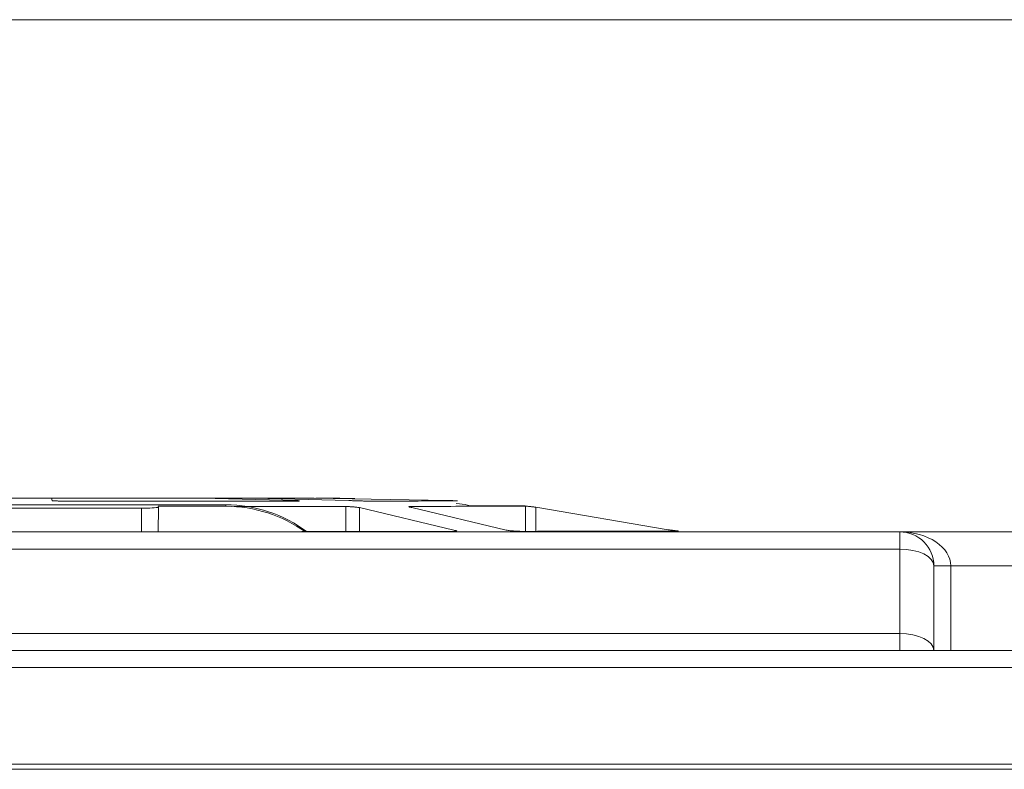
# Model space of a CAD drawing. Header units: millimetres. Extents: x -420 to 420, y -297 to 297.
# Tile 32 of 146: x -242 to -213, y 5 to 27. Entities that reach past the tile are written whole.
import ezdxf

# ---------------------------------------------------------------- set-up
doc = ezdxf.new("R2010")
doc.units = ezdxf.units.MM
doc.header["$MEASUREMENT"] = 0
doc.layers.add('layer 1', color=7, linetype='Continuous')

msp = doc.modelspace()

# ---------------------------------------------------------------- linework, layer by layer
at = {"layer": 'layer 1', "lineweight": 9}
for points in [[(-269.8955, 27.1076), (-269.8955, 27.1076), (-204.8955, 27.1076), (-204.8955, 27.1076)], [(-247.7836, 12.7975), (-247.7836, 12.7975), (-235.7838, 12.7975), (-235.7838, 12.7975)], [(-240.9, 12.9215), (-240.9, 12.9215), (-240.9206, 12.993), (-240.9206, 12.993)], [(-233.6971, 12.9238), (-233.6971, 12.9238), (-236.4938, 12.9932), (-236.4938, 12.9932)], [(-233.3834, 11.9975), (-234.0759, 12.5168), (-234.9182, 12.7976), (-235.7838, 12.7975)], [(-235.777, 12.7544), (-235.777, 12.7544), (-235.7838, 12.7975), (-235.7838, 12.7975)], [(-232.1496, 12.9247), (-232.1496, 12.9247), (-234.9464, 12.9933), (-234.9464, 12.9933)], [(-229.2504, 12.9283), (-229.2504, 12.9283), (-233.177, 12.9936), (-233.177, 12.9936)], [(-228.9488, 12.9138), (-228.9488, 12.9138), (-228.9501, 12.9137), (-228.9501, 12.9137)], [(-238.2691, 12.7047), (-238.2691, 12.7047), (-245.269, 12.7047), (-245.269, 12.7047)], [(-238.2692, 11.9975), (-238.2692, 11.9975), (-238.2691, 12.7047), (-238.2691, 12.7047)], [(-238.2691, 12.7047), (-238.1031, 12.6991), (-237.937, 12.7046), (-237.7717, 12.7213)], [(-237.777, 12.7544), (-237.777, 12.7544), (-235.777, 12.7544), (-235.777, 12.7544)], [(-237.7717, 12.7213), (-237.7717, 12.7213), (-237.777, 12.7544), (-237.777, 12.7544)], [(-237.7717, 12.7213), (-237.7717, 12.7213), (-237.7719, 11.9975), (-237.7719, 11.9975)], [(-233.4352, 11.9975), (-234.1169, 12.4896), (-234.9363, 12.7545), (-235.777, 12.7544)], [(-232.2436, 12.0136), (-232.2436, 12.0136), (-232.2436, 12.7492), (-232.2436, 12.7492)], [(-229.0582, 12.0485), (-229.0582, 12.0485), (-231.8396, 12.7168), (-231.8396, 12.7168)], [(-231.8396, 12.7168), (-231.8396, 12.7168), (-231.8396, 12.0137), (-231.8396, 12.0137)], [(-227.5107, 12.0503), (-227.5107, 12.0503), (-230.2921, 12.719), (-230.2921, 12.719)], [(-226.9378, 12.0164), (-226.9378, 12.0164), (-226.9378, 12.7617), (-226.9378, 12.7617)], [(-222.7303, 12.0632), (-222.7303, 12.0632), (-226.6403, 12.7301), (-226.6403, 12.7301)], [(-226.6403, 12.7301), (-226.6403, 12.7301), (-226.6403, 11.9975), (-226.6403, 11.9975)], [(-268.8955, 11.9975), (-268.8955, 11.9975), (-215.8955, 11.9975), (-215.8955, 11.9975)], [(-222.4287, 12.0249), (-222.4287, 12.0249), (-222.4292, 12.0248), (-222.4292, 12.0248)], [(-215.8955, 11.4937), (-215.8955, 11.4937), (-215.8955, 11.9975), (-215.8955, 11.9975)], [(-215.8955, 11.9975), (-215.8955, 11.9975), (-215.8955, 11.9975), (-215.8955, 11.9975)], [(-215.8955, 11.9975), (-215.8955, 11.9975), (-205.8955, 11.9975), (-205.8955, 11.9975)], [(-214.8348, 11.7046), (-214.8348, 11.7046), (-214.8348, 11.7046), (-214.8348, 11.7046)], [(-215.8955, 11.4937), (-215.8955, 11.4937), (-268.8955, 11.4937), (-268.8955, 11.4937)], [(-215.8955, 9.0014), (-215.8955, 9.0014), (-215.8955, 11.4937), (-215.8955, 11.4937)], [(-214.8955, 10.9975), (-214.8955, 10.9975), (-214.8955, 8.5052), (-214.8955, 8.5052)], [(-214.3955, 10.9975), (-214.3955, 10.9975), (-214.8955, 10.9975), (-214.8955, 10.9975)], [(-214.3955, 10.9975), (-214.3955, 10.9975), (-214.3955, 10.9975), (-214.3955, 10.9975)], [(-205.8955, 10.9975), (-205.8955, 10.9975), (-214.3955, 10.9975), (-214.3955, 10.9975)], [(-214.3955, 10.9975), (-214.3955, 10.9975), (-214.3955, 8.4975), (-214.3955, 8.4975)], [(-268.8955, 9.0014), (-268.8955, 9.0014), (-215.8955, 9.0014), (-215.8955, 9.0014)], [(-215.8955, 8.4975), (-215.8955, 8.4975), (-215.8955, 9.0014), (-215.8955, 9.0014)], [(-268.8955, 8.4975), (-268.8955, 8.4975), (-205.8955, 8.4975), (-205.8955, 8.4975)], [(-205.8955, 7.9975), (-205.8955, 7.9975), (-268.8955, 7.9975), (-268.8955, 7.9975)], [(-210.2455, 5.1475), (-210.2455, 5.1475), (-264.5455, 5.1475), (-264.5455, 5.1475)], [(-210.3955, 4.9975), (-210.3955, 4.9975), (-264.3955, 4.9975), (-264.3955, 4.9975)]]:
    msp.add_open_spline(points, degree=3, dxfattribs=at)
for points, knots in [([(-233.9894, 12.9943), (-234.4072, 12.9954), (-234.825, 12.9964), (-235.2568, 12.9971), (-235.2568, 12.9971), (-236.3038, 12.9987), (-237.4332, 12.9978), (-238.5628, 12.9975), (-238.5628, 12.9975), (-239.8699, 12.9971), (-241.1773, 12.9975), (-242.4908, 12.9975), (-242.4908, 12.9975), (-243.213, 12.9975), (-243.937, 12.9975), (-244.6608, 12.9975), (-244.6608, 12.9975), (-245.3447, 12.9975), (-246.0283, 12.9976), (-246.7056, 12.9975), (-246.7056, 12.9975), (-247.3288, 12.9973), (-247.9466, 12.997), (-248.5629, 12.997), (-248.5629, 12.997), (-249.1333, 12.9969), (-249.7024, 12.997), (-250.2324, 12.9946), (-250.2324, 12.9946), (-250.2849, 12.9944), (-250.3369, 12.9941), (-250.389, 12.9939)], [0, 0, 0, 0, 0.1111111, 0.1111111, 0.1111111, 0.1111111, 0.2222222, 0.2222222, 0.2222222, 0.2222222, 0.3333333, 0.3333333, 0.3333333, 0.3333333, 0.4444444, 0.4444444, 0.4444444, 0.4444444, 0.5555556, 0.5555556, 0.5555556, 0.5555556, 0.6666667, 0.6666667, 0.6666667, 0.6666667, 0.7777778, 0.7777778, 0.7777778, 0.7777778, 1, 1, 1, 1]), ([(-240.9206, 12.993), (-240.917, 12.9931), (-240.9135, 12.9931), (-240.9021, 12.9932), (-240.9021, 12.9932), (-240.8908, 12.9933), (-240.8716, 12.9934), (-240.8481, 12.9935), (-240.8481, 12.9935), (-240.8245, 12.9935), (-240.7966, 12.9936), (-240.7652, 12.9937), (-240.7652, 12.9937), (-240.7338, 12.9938), (-240.6989, 12.9939), (-240.664, 12.9939)], [0, 0, 0, 0, 0.2, 0.2, 0.2, 0.2, 0.4, 0.4, 0.4, 0.4, 0.6, 0.6, 0.6, 0.6, 1, 1, 1, 1]), ([(-240.5694, 12.9059), (-240.5903, 12.9066), (-240.6111, 12.9072), (-240.6318, 12.9079), (-240.6318, 12.9079), (-240.6525, 12.9085), (-240.673, 12.9092), (-240.6929, 12.9098), (-240.6929, 12.9098), (-240.7127, 12.9105), (-240.7319, 12.9111), (-240.7499, 12.9118), (-240.7499, 12.9118), (-240.768, 12.9124), (-240.7849, 12.9131), (-240.8004, 12.9137), (-240.8004, 12.9137), (-240.816, 12.9144), (-240.83, 12.915), (-240.8423, 12.9157), (-240.8423, 12.9157), (-240.8546, 12.9163), (-240.865, 12.917), (-240.8737, 12.9176), (-240.8737, 12.9176), (-240.8823, 12.9183), (-240.8891, 12.9189), (-240.8932, 12.9196), (-240.8932, 12.9196), (-240.8973, 12.9202), (-240.8986, 12.9208), (-240.9, 12.9215)], [0, 0, 0, 0, 0.1111111, 0.1111111, 0.1111111, 0.1111111, 0.2222222, 0.2222222, 0.2222222, 0.2222222, 0.3333333, 0.3333333, 0.3333333, 0.3333333, 0.4444444, 0.4444444, 0.4444444, 0.4444444, 0.5555556, 0.5555556, 0.5555556, 0.5555556, 0.6666667, 0.6666667, 0.6666667, 0.6666667, 0.7777778, 0.7777778, 0.7777778, 0.7777778, 1, 1, 1, 1]), ([(-240.664, 12.9939), (-239.9865, 12.994), (-239.309, 12.994), (-238.6786, 12.994), (-238.6786, 12.994), (-238.0482, 12.994), (-237.465, 12.994), (-236.8818, 12.9941)], [0, 0, 0, 0, 0.3333333, 0.3333333, 0.3333333, 0.3333333, 1, 1, 1, 1]), ([(-240.5694, 12.9059), (-239.949, 12.9061), (-239.3286, 12.9063), (-238.721, 12.9065), (-238.721, 12.9065), (-238.1135, 12.9067), (-237.5187, 12.9068), (-236.9389, 12.907), (-236.9389, 12.907), (-236.359, 12.9072), (-235.7941, 12.9074), (-235.26, 12.9076), (-235.26, 12.9076), (-234.7259, 12.9078), (-234.2226, 12.908), (-233.7194, 12.9082)], [0, 0, 0, 0, 0.2, 0.2, 0.2, 0.2, 0.4, 0.4, 0.4, 0.4, 0.6, 0.6, 0.6, 0.6, 1, 1, 1, 1]), ([(-236.8818, 12.9941), (-236.8511, 12.994), (-236.8205, 12.9939), (-236.7872, 12.9938), (-236.7872, 12.9938), (-236.7539, 12.9938), (-236.718, 12.9937), (-236.6825, 12.9936), (-236.6825, 12.9936), (-236.647, 12.9935), (-236.6119, 12.9935), (-236.5805, 12.9934), (-236.5805, 12.9934), (-236.5491, 12.9933), (-236.5215, 12.9932), (-236.4938, 12.9932)], [0, 0, 0, 0, 0.2, 0.2, 0.2, 0.2, 0.4, 0.4, 0.4, 0.4, 0.6, 0.6, 0.6, 0.6, 1, 1, 1, 1]), ([(-234.9464, 12.9933), (-234.9689, 12.9934), (-234.9915, 12.9934), (-235.007, 12.9935), (-235.007, 12.9935), (-235.0226, 12.9936), (-235.0312, 12.9937), (-235.0343, 12.9937), (-235.0343, 12.9937), (-235.0373, 12.9938), (-235.0347, 12.9939), (-235.0247, 12.994), (-235.0247, 12.994), (-235.0146, 12.994), (-234.997, 12.9941), (-234.9794, 12.9942)], [0, 0, 0, 0, 0.2, 0.2, 0.2, 0.2, 0.4, 0.4, 0.4, 0.4, 0.6, 0.6, 0.6, 0.6, 1, 1, 1, 1]), ([(-234.9794, 12.9942), (-234.6125, 12.9942), (-234.2456, 12.9943), (-233.9944, 12.9943), (-233.9944, 12.9943), (-233.7433, 12.9943), (-233.608, 12.9944), (-233.4727, 12.9944)], [0, 0, 0, 0, 0.3333333, 0.3333333, 0.3333333, 0.3333333, 1, 1, 1, 1]), ([(-233.6081, 12.9137), (-233.6096, 12.9129), (-233.611, 12.9121), (-233.616, 12.9114), (-233.616, 12.9114), (-233.6208, 12.9107), (-233.6289, 12.9101), (-233.639, 12.9097), (-233.639, 12.9097), (-233.6488, 12.9092), (-233.6604, 12.9088), (-233.6744, 12.9086), (-233.6744, 12.9086), (-233.688, 12.9084), (-233.7037, 12.9083), (-233.7194, 12.9082)], [0, 0, 0, 0, 0.2, 0.2, 0.2, 0.2, 0.4, 0.4, 0.4, 0.4, 0.6, 0.6, 0.6, 0.6, 1, 1, 1, 1]), ([(-233.6971, 12.9238), (-233.6839, 12.9229), (-233.6707, 12.9221), (-233.6595, 12.9213), (-233.6595, 12.9213), (-233.6483, 12.9204), (-233.6392, 12.9196), (-233.6315, 12.9187), (-233.6315, 12.9187), (-233.6239, 12.9179), (-233.6178, 12.9171), (-233.6142, 12.9162), (-233.6142, 12.9162), (-233.6105, 12.9154), (-233.6093, 12.9146), (-233.6081, 12.9137)], [0, 0, 0, 0, 0.2, 0.2, 0.2, 0.2, 0.4, 0.4, 0.4, 0.4, 0.6, 0.6, 0.6, 0.6, 1, 1, 1, 1]), ([(-233.4727, 12.9944), (-233.4642, 12.9943), (-233.4557, 12.9943), (-233.4398, 12.9942), (-233.4398, 12.9942), (-233.4238, 12.9941), (-233.4005, 12.994), (-233.3734, 12.994), (-233.3734, 12.994), (-233.3462, 12.9939), (-233.3153, 12.9938), (-233.2819, 12.9938), (-233.2819, 12.9938), (-233.2486, 12.9937), (-233.2128, 12.9936), (-233.177, 12.9936)], [0, 0, 0, 0, 0.2, 0.2, 0.2, 0.2, 0.4, 0.4, 0.4, 0.4, 0.6, 0.6, 0.6, 0.6, 1, 1, 1, 1]), ([(-231.9707, 12.9858), (-232.1643, 12.9879), (-232.3579, 12.9901), (-232.5729, 12.9912), (-232.5729, 12.9912), (-232.7487, 12.9921), (-232.9388, 12.9922), (-233.1288, 12.9924)], [0, 0, 0, 0, 0.3333333, 0.3333333, 0.3333333, 0.3333333, 1, 1, 1, 1]), ([(-231.7034, 12.9095), (-231.7174, 12.9102), (-231.7315, 12.9108), (-231.7474, 12.9114), (-231.7474, 12.9114), (-231.7633, 12.9121), (-231.7811, 12.9127), (-231.7998, 12.9133), (-231.7998, 12.9133), (-231.8185, 12.9139), (-231.8381, 12.9146), (-231.8584, 12.9152), (-231.8584, 12.9152), (-231.8786, 12.9158), (-231.8995, 12.9165), (-231.9204, 12.9171), (-231.9204, 12.9171), (-231.9414, 12.9177), (-231.9625, 12.9184), (-231.9833, 12.919), (-231.9833, 12.919), (-232.0041, 12.9196), (-232.0245, 12.9203), (-232.0442, 12.9209), (-232.0442, 12.9209), (-232.0639, 12.9215), (-232.083, 12.9222), (-232.1005, 12.9228), (-232.1005, 12.9228), (-232.1179, 12.9234), (-232.1338, 12.924), (-232.1496, 12.9247)], [0, 0, 0, 0, 0.1111111, 0.1111111, 0.1111111, 0.1111111, 0.2222222, 0.2222222, 0.2222222, 0.2222222, 0.3333333, 0.3333333, 0.3333333, 0.3333333, 0.4444444, 0.4444444, 0.4444444, 0.4444444, 0.5555556, 0.5555556, 0.5555556, 0.5555556, 0.6666667, 0.6666667, 0.6666667, 0.6666667, 0.7777778, 0.7777778, 0.7777778, 0.7777778, 1, 1, 1, 1]), ([(-231.7034, 12.9095), (-231.3349, 12.9099), (-230.9665, 12.9102), (-230.6476, 12.9106), (-230.6476, 12.9106), (-230.3287, 12.9109), (-230.0593, 12.9113), (-229.8262, 12.9116), (-229.8262, 12.9116), (-229.5932, 12.9119), (-229.3964, 12.9123), (-229.2564, 12.9126), (-229.2564, 12.9126), (-229.1165, 12.913), (-229.0333, 12.9133), (-228.9501, 12.9137)], [0, 0, 0, 0, 0.2, 0.2, 0.2, 0.2, 0.4, 0.4, 0.4, 0.4, 0.6, 0.6, 0.6, 0.6, 1, 1, 1, 1]), ([(-229.2504, 12.9283), (-229.2111, 12.9271), (-229.1717, 12.9259), (-229.1355, 12.9247), (-229.1355, 12.9247), (-229.0992, 12.9235), (-229.066, 12.9223), (-229.0378, 12.921), (-229.0378, 12.921), (-229.0096, 12.9198), (-228.9863, 12.9186), (-228.9723, 12.9174), (-228.9723, 12.9174), (-228.9583, 12.9162), (-228.9536, 12.915), (-228.9488, 12.9138)], [0, 0, 0, 0, 0.2, 0.2, 0.2, 0.2, 0.4, 0.4, 0.4, 0.4, 0.6, 0.6, 0.6, 0.6, 1, 1, 1, 1]), ([(-228.5748, 12.7671), (-228.5997, 12.7763), (-228.6245, 12.7855), (-228.6522, 12.7933), (-228.6522, 12.7933), (-228.7425, 12.8186), (-228.8622, 12.8284), (-228.9819, 12.8381)], [0, 0, 0, 0, 0.3333333, 0.3333333, 0.3333333, 0.3333333, 1, 1, 1, 1]), ([(-235.5317, 12.7464), (-235.0844, 12.7467), (-234.6371, 12.747), (-234.2124, 12.7473), (-234.2124, 12.7473), (-233.5154, 12.7479), (-232.8795, 12.7486), (-232.2436, 12.7492)], [0, 0, 0, 0, 0.3333333, 0.3333333, 0.3333333, 0.3333333, 1, 1, 1, 1]), ([(-232.2436, 12.7492), (-232.2169, 12.7486), (-232.1901, 12.748), (-232.1605, 12.7467), (-232.1605, 12.7467), (-232.1281, 12.7453), (-232.0923, 12.7431), (-232.0567, 12.7405), (-232.0567, 12.7405), (-232.0181, 12.7376), (-231.9796, 12.7343), (-231.9436, 12.7305), (-231.9436, 12.7305), (-231.9245, 12.7285), (-231.906, 12.7264), (-231.8891, 12.7241), (-231.8891, 12.7241), (-231.8715, 12.7218), (-231.8555, 12.7193), (-231.8396, 12.7168)], [0, 0, 0, 0, 0.1666667, 0.1666667, 0.1666667, 0.1666667, 0.3333333, 0.3333333, 0.3333333, 0.3333333, 0.5, 0.5, 0.5, 0.5, 0.6666667, 0.6666667, 0.6666667, 0.6666667, 1, 1, 1, 1]), ([(-230.2921, 12.719), (-230.3063, 12.7215), (-230.3205, 12.724), (-230.3323, 12.7263), (-230.3323, 12.7263), (-230.3437, 12.7286), (-230.353, 12.7307), (-230.3604, 12.7327), (-230.3604, 12.7327), (-230.3742, 12.7365), (-230.3813, 12.7399), (-230.3811, 12.7428), (-230.3811, 12.7428), (-230.3809, 12.7454), (-230.3746, 12.7476), (-230.3612, 12.7491), (-230.3612, 12.7491), (-230.349, 12.7504), (-230.3309, 12.7511), (-230.3128, 12.7518)], [0, 0, 0, 0, 0.1666667, 0.1666667, 0.1666667, 0.1666667, 0.3333333, 0.3333333, 0.3333333, 0.3333333, 0.5, 0.5, 0.5, 0.5, 0.6666667, 0.6666667, 0.6666667, 0.6666667, 1, 1, 1, 1]), ([(-230.3128, 12.7518), (-229.8515, 12.7526), (-229.3903, 12.7534), (-228.9929, 12.7542), (-228.9929, 12.7542), (-228.5956, 12.7551), (-228.2621, 12.7559), (-227.9759, 12.7567), (-227.9759, 12.7567), (-227.6896, 12.7575), (-227.4506, 12.7584), (-227.2855, 12.7592), (-227.2855, 12.7592), (-227.1203, 12.76), (-227.0291, 12.7608), (-226.9378, 12.7617)], [0, 0, 0, 0, 0.2, 0.2, 0.2, 0.2, 0.4, 0.4, 0.4, 0.4, 0.6, 0.6, 0.6, 0.6, 1, 1, 1, 1]), ([(-226.963, 12.7644), (-227.0738, 12.7651), (-227.1847, 12.7659), (-227.359, 12.7666), (-227.359, 12.7666), (-227.5332, 12.7673), (-227.771, 12.768), (-228.1003, 12.7687), (-228.1003, 12.7687), (-228.2463, 12.769), (-228.4104, 12.7693), (-228.5745, 12.7696)], [0, 0, 0, 0, 0.25, 0.25, 0.25, 0.25, 0.5, 0.5, 0.5, 0.5, 1, 1, 1, 1]), ([(-226.6628, 12.7328), (-226.6841, 12.7352), (-226.7054, 12.7376), (-226.7262, 12.7399), (-226.7262, 12.7399), (-226.7462, 12.742), (-226.7659, 12.7441), (-226.7846, 12.746), (-226.7846, 12.746), (-226.8198, 12.7497), (-226.852, 12.7529), (-226.8793, 12.7557), (-226.8793, 12.7557), (-226.9043, 12.7583), (-226.9251, 12.7605), (-226.9386, 12.7619), (-226.9386, 12.7619), (-226.9508, 12.7631), (-226.9569, 12.7638), (-226.963, 12.7644)], [0, 0, 0, 0, 0.1666667, 0.1666667, 0.1666667, 0.1666667, 0.3333333, 0.3333333, 0.3333333, 0.3333333, 0.5, 0.5, 0.5, 0.5, 0.6666667, 0.6666667, 0.6666667, 0.6666667, 1, 1, 1, 1]), ([(-226.9378, 12.7617), (-226.9323, 12.7611), (-226.9267, 12.7605), (-226.9149, 12.7592), (-226.9149, 12.7592), (-226.9019, 12.7579), (-226.8813, 12.7557), (-226.8565, 12.7531), (-226.8565, 12.7531), (-226.8295, 12.7504), (-226.7974, 12.7471), (-226.7622, 12.7434), (-226.7622, 12.7434), (-226.7435, 12.7415), (-226.7239, 12.7394), (-226.7038, 12.7372), (-226.7038, 12.7372), (-226.6829, 12.735), (-226.6616, 12.7325), (-226.6403, 12.7301)], [0, 0, 0, 0, 0.1666667, 0.1666667, 0.1666667, 0.1666667, 0.3333333, 0.3333333, 0.3333333, 0.3333333, 0.5, 0.5, 0.5, 0.5, 0.6666667, 0.6666667, 0.6666667, 0.6666667, 1, 1, 1, 1]), ([(-233.5412, 12.0131), (-232.8851, 12.0133), (-232.229, 12.0136), (-231.6107, 12.0138), (-231.6107, 12.0138), (-230.7112, 12.0141), (-229.8915, 12.0144), (-229.0719, 12.0147)], [0, 0, 0, 0, 0.3333333, 0.3333333, 0.3333333, 0.3333333, 1, 1, 1, 1]), ([(-228.9692, 12.024), (-228.9705, 12.0226), (-228.9718, 12.0211), (-228.9763, 12.0199), (-228.9763, 12.0199), (-228.9807, 12.0188), (-228.988, 12.0178), (-228.9972, 12.017), (-228.9972, 12.017), (-229.0062, 12.0163), (-229.017, 12.0157), (-229.0299, 12.0153), (-229.0299, 12.0153), (-229.0425, 12.0149), (-229.0572, 12.0148), (-229.0719, 12.0147)], [0, 0, 0, 0, 0.2, 0.2, 0.2, 0.2, 0.4, 0.4, 0.4, 0.4, 0.6, 0.6, 0.6, 0.6, 1, 1, 1, 1]), ([(-229.0582, 12.0485), (-229.0434, 12.0458), (-229.0286, 12.0431), (-229.0162, 12.0405), (-229.0162, 12.0405), (-229.0048, 12.0381), (-228.9954, 12.0358), (-228.9887, 12.0337), (-228.9887, 12.0337), (-228.9769, 12.0301), (-228.9731, 12.027), (-228.9692, 12.024)], [0, 0, 0, 0, 0.25, 0.25, 0.25, 0.25, 0.5, 0.5, 0.5, 0.5, 1, 1, 1, 1]), ([(-227.0716, 12.0162), (-227.0977, 12.0167), (-227.1238, 12.0171), (-227.1543, 12.0183), (-227.1543, 12.0183), (-227.1879, 12.0197), (-227.2268, 12.022), (-227.2659, 12.0247), (-227.2659, 12.0247), (-227.2869, 12.0262), (-227.308, 12.0278), (-227.3288, 12.0295), (-227.3288, 12.0295), (-227.3505, 12.0314), (-227.372, 12.0333), (-227.3929, 12.0354), (-227.3929, 12.0354), (-227.4146, 12.0376), (-227.4357, 12.0399), (-227.4549, 12.0423), (-227.4549, 12.0423), (-227.4748, 12.0449), (-227.4928, 12.0476), (-227.5107, 12.0503)], [0, 0, 0, 0, 0.1428571, 0.1428571, 0.1428571, 0.1428571, 0.2857143, 0.2857143, 0.2857143, 0.2857143, 0.4285714, 0.4285714, 0.4285714, 0.4285714, 0.5714286, 0.5714286, 0.5714286, 0.5714286, 0.7142857, 0.7142857, 0.7142857, 0.7142857, 1, 1, 1, 1]), ([(-227.0716, 12.0162), (-226.4242, 12.0169), (-225.7767, 12.0176), (-225.2214, 12.0184), (-225.2214, 12.0184), (-224.6661, 12.0191), (-224.2029, 12.0198), (-223.8083, 12.0205), (-223.8083, 12.0205), (-223.4138, 12.0212), (-223.0878, 12.022), (-222.8694, 12.0227), (-222.8694, 12.0227), (-222.651, 12.0234), (-222.5401, 12.0241), (-222.4292, 12.0248)], [0, 0, 0, 0, 0.2, 0.2, 0.2, 0.2, 0.4, 0.4, 0.4, 0.4, 0.6, 0.6, 0.6, 0.6, 1, 1, 1, 1]), ([(-222.7303, 12.0632), (-222.7074, 12.0603), (-222.6846, 12.0574), (-222.6624, 12.0546), (-222.6624, 12.0546), (-222.641, 12.052), (-222.6202, 12.0495), (-222.6004, 12.0471), (-222.6004, 12.0471), (-222.5814, 12.0448), (-222.5633, 12.0427), (-222.5467, 12.0407), (-222.5467, 12.0407), (-222.5307, 12.0388), (-222.5161, 12.037), (-222.5027, 12.0354), (-222.5027, 12.0354), (-222.478, 12.0323), (-222.4578, 12.0297), (-222.4462, 12.028), (-222.4462, 12.028), (-222.4357, 12.0264), (-222.4322, 12.0257), (-222.4287, 12.0249)], [0, 0, 0, 0, 0.1428571, 0.1428571, 0.1428571, 0.1428571, 0.2857143, 0.2857143, 0.2857143, 0.2857143, 0.4285714, 0.4285714, 0.4285714, 0.4285714, 0.5714286, 0.5714286, 0.5714286, 0.5714286, 0.7142857, 0.7142857, 0.7142857, 0.7142857, 1, 1, 1, 1]), ([(-214.8955, 10.9975), (-214.8955, 11.2627), (-215.0008, 11.5171), (-215.1884, 11.7046), (-215.1884, 11.7046), (-215.3759, 11.8922), (-215.6302, 11.9975), (-215.8955, 11.9975)], [0, 0, 0, 0, 0.3333333, 0.3333333, 0.3333333, 0.3333333, 1, 1, 1, 1]), ([(-214.3955, 10.9975), (-214.3955, 11.2627), (-214.5535, 11.5171), (-214.8348, 11.7046), (-214.8348, 11.7046), (-215.1161, 11.8922), (-215.4976, 11.9975), (-215.8955, 11.9975)], [0, 0, 0, 0, 0.3333333, 0.3333333, 0.3333333, 0.3333333, 1, 1, 1, 1]), ([(-214.3955, 10.9975), (-214.3955, 11.2627), (-214.5535, 11.5171), (-214.8348, 11.7046), (-214.8348, 11.7046), (-215.1161, 11.8922), (-215.4976, 11.9975), (-215.8955, 11.9975)], [0, 0, 0, 0, 0.3333333, 0.3333333, 0.3333333, 0.3333333, 1, 1, 1, 1]), ([(-214.3955, 10.9975), (-214.3955, 11.2627), (-214.5535, 11.5171), (-214.8348, 11.7046), (-214.8348, 11.7046), (-215.1161, 11.8922), (-215.4976, 11.9975), (-215.8955, 11.9975)], [0, 0, 0, 0, 0.3333333, 0.3333333, 0.3333333, 0.3333333, 1, 1, 1, 1]), ([(-214.3955, 10.9975), (-214.3955, 11.2627), (-214.5535, 11.5171), (-214.8348, 11.7046), (-214.8348, 11.7046), (-215.1161, 11.8922), (-215.4976, 11.9975), (-215.8955, 11.9975)], [0, 0, 0, 0, 0.3333333, 0.3333333, 0.3333333, 0.3333333, 1, 1, 1, 1]), ([(-214.3955, 10.9975), (-214.3955, 11.2627), (-214.5535, 11.5171), (-214.8348, 11.7046), (-214.8348, 11.7046), (-215.1161, 11.8922), (-215.4976, 11.9975), (-215.8955, 11.9975)], [0, 0, 0, 0, 0.3333333, 0.3333333, 0.3333333, 0.3333333, 1, 1, 1, 1]), ([(-214.3955, 10.9975), (-214.3955, 11.2627), (-214.5535, 11.5171), (-214.8348, 11.7046), (-214.8348, 11.7046), (-215.1161, 11.8921), (-215.4976, 11.9975), (-215.8955, 11.9975)], [0, 0, 0, 0, 0.3333333, 0.3333333, 0.3333333, 0.3333333, 1, 1, 1, 1]), ([(-214.3955, 10.9975), (-214.3955, 11.2627), (-214.5535, 11.5171), (-214.8348, 11.7046), (-214.8348, 11.7046), (-215.1161, 11.8921), (-215.4976, 11.9975), (-215.8955, 11.9975)], [0, 0, 0, 0, 0.3333333, 0.3333333, 0.3333333, 0.3333333, 1, 1, 1, 1]), ([(-214.3955, 10.9975), (-214.3955, 11.2627), (-214.5535, 11.5171), (-214.8348, 11.7046), (-214.8348, 11.7046), (-215.1161, 11.8921), (-215.4976, 11.9975), (-215.8955, 11.9975)], [0, 0, 0, 0, 0.3333333, 0.3333333, 0.3333333, 0.3333333, 1, 1, 1, 1]), ([(-214.3955, 10.9975), (-214.3955, 11.2627), (-214.5535, 11.5171), (-214.8348, 11.7046), (-214.8348, 11.7046), (-215.1161, 11.8921), (-215.4976, 11.9975), (-215.8955, 11.9975)], [0, 0, 0, 0, 0.3333333, 0.3333333, 0.3333333, 0.3333333, 1, 1, 1, 1]), ([(-214.3955, 10.9975), (-214.3955, 11.2627), (-214.5535, 11.5171), (-214.8348, 11.7046), (-214.8348, 11.7046), (-215.1161, 11.8921), (-215.4976, 11.9975), (-215.8955, 11.9975)], [0, 0, 0, 0, 0.3333333, 0.3333333, 0.3333333, 0.3333333, 1, 1, 1, 1]), ([(-214.3955, 10.9975), (-214.3955, 11.2627), (-214.5535, 11.5171), (-214.8348, 11.7046), (-214.8348, 11.7046), (-215.1161, 11.8921), (-215.4976, 11.9975), (-215.8955, 11.9975)], [0, 0, 0, 0, 0.3333333, 0.3333333, 0.3333333, 0.3333333, 1, 1, 1, 1]), ([(-214.3955, 10.9975), (-214.3955, 11.2627), (-214.5535, 11.5171), (-214.8348, 11.7046), (-214.8348, 11.7046), (-215.1161, 11.8921), (-215.4976, 11.9975), (-215.8955, 11.9975)], [0, 0, 0, 0, 0.3333333, 0.3333333, 0.3333333, 0.3333333, 1, 1, 1, 1]), ([(-214.3955, 10.9975), (-214.3955, 11.2627), (-214.5535, 11.5171), (-214.8348, 11.7046), (-214.8348, 11.7046), (-215.1161, 11.8921), (-215.4976, 11.9975), (-215.8955, 11.9975)], [0, 0, 0, 0, 0.3333333, 0.3333333, 0.3333333, 0.3333333, 1, 1, 1, 1]), ([(-214.3955, 10.9975), (-214.3955, 11.2627), (-214.5535, 11.5171), (-214.8348, 11.7046), (-214.8348, 11.7046), (-215.1161, 11.8921), (-215.4976, 11.9975), (-215.8955, 11.9975)], [0, 0, 0, 0, 0.3333333, 0.3333333, 0.3333333, 0.3333333, 1, 1, 1, 1]), ([(-214.3955, 10.9975), (-214.3955, 11.2627), (-214.5535, 11.5171), (-214.8348, 11.7046), (-214.8348, 11.7046), (-215.1161, 11.8921), (-215.4976, 11.9975), (-215.8955, 11.9975)], [0, 0, 0, 0, 0.3333333, 0.3333333, 0.3333333, 0.3333333, 1, 1, 1, 1]), ([(-214.3955, 10.9975), (-214.3955, 11.2627), (-214.5535, 11.5171), (-214.8348, 11.7046), (-214.8348, 11.7046), (-215.1161, 11.8921), (-215.4976, 11.9975), (-215.8955, 11.9975)], [0, 0, 0, 0, 0.3333333, 0.3333333, 0.3333333, 0.3333333, 1, 1, 1, 1]), ([(-214.3955, 10.9975), (-214.3955, 11.2627), (-214.5535, 11.5171), (-214.8348, 11.7046), (-214.8348, 11.7046), (-215.1161, 11.8921), (-215.4976, 11.9975), (-215.8955, 11.9975)], [0, 0, 0, 0, 0.3333333, 0.3333333, 0.3333333, 0.3333333, 1, 1, 1, 1]), ([(-214.3955, 10.9975), (-214.3955, 11.2627), (-214.5535, 11.5171), (-214.8348, 11.7046), (-214.8348, 11.7046), (-215.1161, 11.8921), (-215.4976, 11.9975), (-215.8955, 11.9975)], [0, 0, 0, 0, 0.3333333, 0.3333333, 0.3333333, 0.3333333, 1, 1, 1, 1]), ([(-214.3955, 10.9975), (-214.3955, 11.2627), (-214.5535, 11.5171), (-214.8348, 11.7046), (-214.8348, 11.7046), (-215.1161, 11.8921), (-215.4976, 11.9975), (-215.8955, 11.9975)], [0, 0, 0, 0, 0.3333333, 0.3333333, 0.3333333, 0.3333333, 1, 1, 1, 1]), ([(-214.3955, 10.9975), (-214.3955, 11.2627), (-214.5535, 11.5171), (-214.8348, 11.7046), (-214.8348, 11.7046), (-215.1161, 11.8921), (-215.4976, 11.9975), (-215.8955, 11.9975)], [0, 0, 0, 0, 0.3333333, 0.3333333, 0.3333333, 0.3333333, 1, 1, 1, 1]), ([(-214.3955, 10.9975), (-214.3955, 11.2627), (-214.5535, 11.5171), (-214.8348, 11.7046), (-214.8348, 11.7046), (-215.1161, 11.8921), (-215.4976, 11.9975), (-215.8955, 11.9975)], [0, 0, 0, 0, 0.3333333, 0.3333333, 0.3333333, 0.3333333, 1, 1, 1, 1]), ([(-215.8955, 11.4937), (-215.8955, 11.4937), (-215.7004, 11.4841), (-215.7004, 11.4841), (-215.7004, 11.4841), (-215.7004, 11.4841), (-215.5128, 11.4559), (-215.5128, 11.4559), (-215.5128, 11.4559), (-215.5128, 11.4559), (-215.3399, 11.41), (-215.3399, 11.41), (-215.3399, 11.41), (-215.3399, 11.41), (-215.1884, 11.3483), (-215.1884, 11.3483), (-215.1884, 11.3483), (-215.1884, 11.3483), (-215.064, 11.2732), (-215.064, 11.2732), (-215.064, 11.2732), (-215.064, 11.2732), (-214.9716, 11.1874), (-214.9716, 11.1874), (-214.9716, 11.1874), (-214.9716, 11.1874), (-214.9147, 11.0943), (-214.9147, 11.0943), (-214.9147, 11.0943), (-214.9147, 11.0943), (-214.8955, 10.9975), (-214.8955, 10.9975)], [0, 0, 0, 0, 0.1111111, 0.1111111, 0.1111111, 0.1111111, 0.2222222, 0.2222222, 0.2222222, 0.2222222, 0.3333333, 0.3333333, 0.3333333, 0.3333333, 0.4444444, 0.4444444, 0.4444444, 0.4444444, 0.5555556, 0.5555556, 0.5555556, 0.5555556, 0.6666667, 0.6666667, 0.6666667, 0.6666667, 0.7777778, 0.7777778, 0.7777778, 0.7777778, 1, 1, 1, 1]), ([(-214.8955, 8.5052), (-214.8955, 8.5052), (-214.9147, 8.602), (-214.9147, 8.602), (-214.9147, 8.602), (-214.9147, 8.602), (-214.9716, 8.6951), (-214.9716, 8.6951), (-214.9716, 8.6951), (-214.9716, 8.6951), (-215.064, 8.7809), (-215.064, 8.7809), (-215.064, 8.7809), (-215.064, 8.7809), (-215.1884, 8.8561), (-215.1884, 8.8561), (-215.1884, 8.8561), (-215.1884, 8.8561), (-215.3399, 8.9178), (-215.3399, 8.9178), (-215.3399, 8.9178), (-215.3399, 8.9178), (-215.5128, 8.9636), (-215.5128, 8.9636), (-215.5128, 8.9636), (-215.5128, 8.9636), (-215.7004, 8.9918), (-215.7004, 8.9918), (-215.7004, 8.9918), (-215.7004, 8.9918), (-215.8955, 9.0014), (-215.8955, 9.0014)], [0, 0, 0, 0, 0.1111111, 0.1111111, 0.1111111, 0.1111111, 0.2222222, 0.2222222, 0.2222222, 0.2222222, 0.3333333, 0.3333333, 0.3333333, 0.3333333, 0.4444444, 0.4444444, 0.4444444, 0.4444444, 0.5555556, 0.5555556, 0.5555556, 0.5555556, 0.6666667, 0.6666667, 0.6666667, 0.6666667, 0.7777778, 0.7777778, 0.7777778, 0.7777778, 1, 1, 1, 1])]:
    msp.add_open_spline(points, degree=3, knots=knots, dxfattribs=at)

doc.saveas('drawing.dxf')
